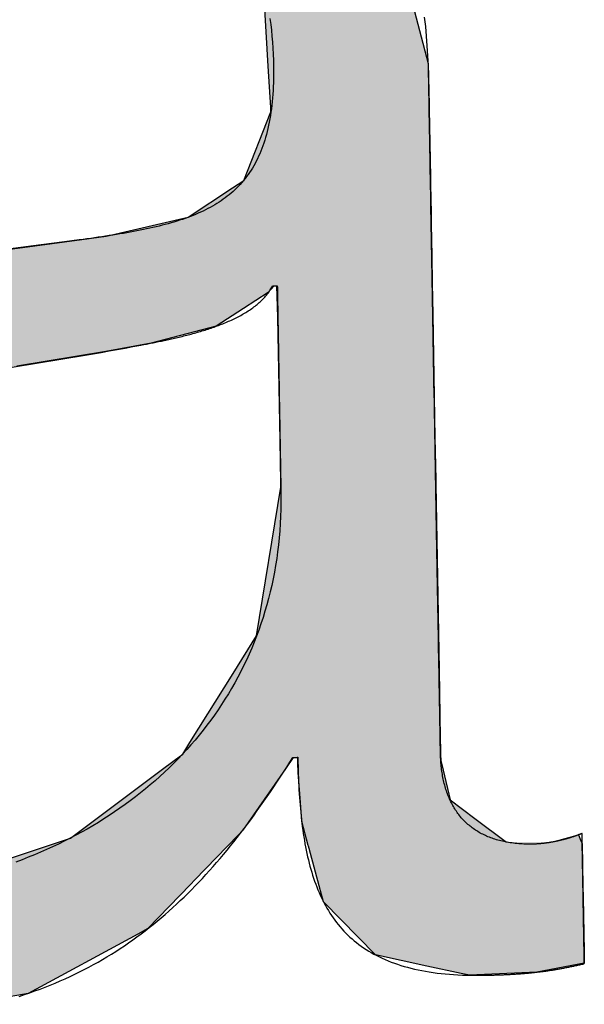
# Model space of a CAD drawing. Extents: x 562 to 7231, y 5817 to 12126.
# Tile 14 of 58: x 3424 to 3447, y 8063 to 8103. Entities that reach past the tile are written whole.
import ezdxf

# ---------------------------------------------------------------- set-up
doc = ezdxf.new("R2010")
doc.units = 0
doc.layers.get('0').update_dxf_attribs({"linetype": 'CONTINUOUS'})
doc.layers.add('LOGO', color=7, linetype='CONTINUOUS')

# ---------------------------------------------------------------- blocks, each defined once
blk = doc.blocks.new('*U39')
at = {"layer": 'LOGO', "color": 30, "linetype": 'CONTINUOUS'}
for p, q in [((42.9977, 5.4375), (42.9777, 5.9174)), ((43.8325, 5.9174), (43.9503, 5.4375)), ((43.008, 5.1916), (42.9977, 5.4375)), ((43.9503, 5.4375), (43.9513, 5.1916)), ((42.8397, 4.7605), (43.009, 5.1662)), ((43.009, 5.1662), (43.008, 5.1916)), ((43.9513, 5.1916), (43.9513, 5.1662)), ((43.9513, 5.1662), (43.9513, 4.7605)), ((42.7719, 4.7171), (42.8397, 4.7605)), ((43.9513, 4.7605), (43.9513, 4.7171)), ((42.5051, 4.5462), (42.7719, 4.7171)), ((43.9513, 4.7171), (43.9513, 4.5462)), ((42.0152, 4.4425), (42.5051, 4.5462)), ((43.9513, 4.5462), (43.9513, 4.4425)), ((41.5159, 4.384), (41.8696, 4.4244)), ((41.8696, 4.4244), (42.0152, 4.4425)), ((43.9513, 4.4425), (43.9513, 4.4244)), ((43.9513, 4.4244), (43.9513, 4.384)), ((40.7292, 4.292), (41.5159, 4.384)), ((43.9513, 4.384), (43.9513, 4.292)), ((43.9513, 4.292), (43.9513, 4.1285)), ((43.009, 4.1285), (42.9745, 4.089)), ((43.0287, 3.9409), (43.0261, 4.1285)), ((43.9513, 4.1285), (43.9513, 3.9409)), ((42.9745, 4.089), (42.8257, 3.9965)), ((42.8257, 3.9965), (42.6612, 3.8942)), ((43.0287, 3.2064), (43.0287, 3.9409)), ((43.9513, 3.9409), (43.9513, 3.2064)), ((42.6612, 3.8942), (42.2718, 3.8005)), ((42.2718, 3.8005), (42.0008, 3.7545)), ((42.0008, 3.7545), (41.4701, 3.6761)), ((43.0287, 2.9576), (43.0287, 3.2064)), ((43.9513, 3.2064), (43.9513, 2.9576)), ((43.0287, 2.9279), (43.0287, 2.9576)), ((43.9513, 2.9576), (43.9513, 2.9279)), ((42.869, 2.0447), (43.0287, 2.9279)), ((43.9513, 2.9279), (43.9513, 2.0447)), ((42.7256, 1.8241), (42.869, 2.0447)), ((43.9513, 2.0447), (43.9513, 1.8241)), ((42.4603, 1.4159), (42.7256, 1.8241)), ((43.9513, 1.8241), (43.9513, 1.4159)), ((42.4168, 1.3489), (42.4603, 1.4159)), ((43.9513, 1.4159), (43.9519, 1.3489)), ((42.2787, 1.249), (42.3731, 1.3173)), ((42.3731, 1.3173), (42.4168, 1.3489)), ((43.0738, 1.3173), (43.0275, 1.249)), ((43.1016, 1.2837), (43.1011, 1.3173)), ((43.9519, 1.3489), (43.9522, 1.3173)), ((43.9522, 1.3173), (43.9525, 1.2837)), ((41.7812, 0.8891), (42.2787, 1.249)), ((43.0275, 1.249), (42.7668, 0.8891)), ((43.1025, 1.2259), (43.1016, 1.2837)), ((43.9525, 1.2837), (43.9649, 1.2259)), ((43.112, 1.0474), (43.1025, 1.2259)), ((43.9649, 1.2259), (44.0033, 1.0474)), ((43.1181, 0.9343), (43.112, 1.0474)), ((44.0033, 1.0474), (44.1494, 0.9343)), ((41.741, 0.86), (41.7812, 0.8891)), ((42.7668, 0.8891), (42.7378, 0.86)), ((43.1545, 0.7905), (43.1181, 0.9343)), ((44.1494, 0.9343), (44.3353, 0.7905)), ((40.9106, 0.5972), (41.741, 0.86)), ((42.7378, 0.86), (42.4756, 0.5972)), ((44.6268, 0.7905), (44.7641, 0.8261)), ((44.7641, 0.8261), (44.7787, 0.7905)), ((43.1555, 0.7866), (43.1545, 0.7905)), ((43.1588, 0.7734), (43.1555, 0.7866)), ((43.2233, 0.5186), (43.1588, 0.7734)), ((44.7787, 0.7905), (44.7803, 0.7866)), ((44.7803, 0.7866), (44.7857, 0.7734)), ((44.7857, 0.7734), (44.7857, 0.5186)), ((42.4756, 0.5972), (42.4493, 0.5708)), ((42.4493, 0.5708), (42.1915, 0.3124)), ((43.2399, 0.453), (43.2233, 0.5186)), ((44.7857, 0.5186), (44.7857, 0.453)), ((43.5432, 0.132), (43.2399, 0.453)), ((44.7857, 0.453), (44.7857, 0.132)), ((42.1915, 0.3124), (42.1307, 0.2809)), ((42.1307, 0.2809), (41.4713, -0.0612)), ((43.848, 0.0604), (43.5432, 0.132)), ((44.7857, 0.132), (44.7857, 0.0604)), ((44.0518, 0.0124), (43.848, 0.0604)), ((44.7857, 0.0604), (44.5022, 0.0124)), ((44.1001, 0.0011), (44.0518, 0.0124)), ((44.5022, 0.0124), (44.1001, 0.0011)), ((41.4713, -0.0612), (41.1114, -0.1199))]:
    blk.add_line(p, q, dxfattribs=at)
at = {"layer": 'LOGO', "color": 30, "linetype": 'CONTINUOUS', "extrusion": (0, 0, -1)}
for points in [[(-42.9777, 5.9174), (-43.9503, 5.4375), (-42.9977, 5.4375)], [(-42.9777, 5.9174), (-43.8325, 5.9174), (-43.9503, 5.4375)], [(-42.9977, 5.4375), (-43.9513, 5.1916), (-43.008, 5.1916)], [(-42.9977, 5.4375), (-43.9503, 5.4375), (-43.9513, 5.1916)], [(-43.009, 5.1662), (-43.9513, 4.7605), (-42.8397, 4.7605)], [(-43.008, 5.1916), (-43.9513, 5.1662), (-43.009, 5.1662)], [(-43.008, 5.1916), (-43.9513, 5.1916), (-43.9513, 5.1662)], [(-43.009, 5.1662), (-43.9513, 5.1662), (-43.9513, 4.7605)], [(-42.8397, 4.7605), (-43.9513, 4.7171), (-42.7719, 4.7171)], [(-42.8397, 4.7605), (-43.9513, 4.7605), (-43.9513, 4.7171)], [(-42.7719, 4.7171), (-43.9513, 4.5462), (-42.5051, 4.5462)], [(-42.7719, 4.7171), (-43.9513, 4.7171), (-43.9513, 4.5462)], [(-42.5051, 4.5462), (-43.9513, 4.4425), (-42.0152, 4.4425)], [(-42.5051, 4.5462), (-43.9513, 4.5462), (-43.9513, 4.4425)], [(-41.8696, 4.4244), (-43.9513, 4.384), (-41.5159, 4.384)], [(-42.0152, 4.4425), (-43.9513, 4.4244), (-41.8696, 4.4244)], [(-41.8696, 4.4244), (-43.9513, 4.4244), (-43.9513, 4.384)], [(-42.0152, 4.4425), (-43.9513, 4.4425), (-43.9513, 4.4244)], [(-41.5159, 4.384), (-43.9513, 4.292), (-40.7292, 4.292)], [(-41.5159, 4.384), (-43.9513, 4.384), (-43.9513, 4.292)], [(-40.7292, 4.292), (-43.9513, 4.1285), (-39.933, 4.1285)], [(-40.7292, 4.292), (-43.9513, 4.292), (-43.9513, 4.1285)], [(-39.933, 4.1285), (-42.9745, 4.089), (-39.7405, 4.089)], [(-39.933, 4.1285), (-43.009, 4.1285), (-42.9745, 4.089)], [(-43.0261, 4.1285), (-43.9513, 3.9409), (-43.0287, 3.9409)], [(-43.0261, 4.1285), (-43.9513, 4.1285), (-43.9513, 3.9409)], [(-39.7405, 4.089), (-42.8257, 3.9965), (-39.2899, 3.9965)], [(-39.7405, 4.089), (-42.9745, 4.089), (-42.8257, 3.9965)], [(-39.2899, 3.9965), (-42.6612, 3.8942), (-39.1234, 3.8942)], [(-39.2899, 3.9965), (-42.8257, 3.9965), (-42.6612, 3.8942)], [(-43.0287, 3.9409), (-43.9513, 3.2064), (-43.0287, 3.2064)], [(-43.0287, 3.9409), (-43.9513, 3.9409), (-43.9513, 3.2064)], [(-39.1234, 3.8942), (-42.2718, 3.8005), (-38.9709, 3.8005)], [(-39.1234, 3.8942), (-42.6612, 3.8942), (-42.2718, 3.8005)], [(-38.9709, 3.8005), (-42.0008, 3.7545), (-38.8961, 3.7545)], [(-38.9709, 3.8005), (-42.2718, 3.8005), (-42.0008, 3.7545)], [(-38.8961, 3.7545), (-42.0008, 3.7545), (-41.4701, 3.6761)], [(-43.0287, 3.2064), (-43.9513, 2.9576), (-43.0287, 2.9576)], [(-43.0287, 3.2064), (-43.9513, 3.2064), (-43.9513, 2.9576)], [(-43.0287, 2.9576), (-43.9513, 2.9279), (-43.0287, 2.9279)], [(-43.0287, 2.9576), (-43.9513, 2.9576), (-43.9513, 2.9279)], [(-43.0287, 2.9279), (-43.9513, 2.0447), (-42.869, 2.0447)], [(-43.0287, 2.9279), (-43.9513, 2.9279), (-43.9513, 2.0447)], [(-42.869, 2.0447), (-43.9513, 1.8241), (-42.7256, 1.8241)], [(-42.869, 2.0447), (-43.9513, 2.0447), (-43.9513, 1.8241)], [(-42.7256, 1.8241), (-43.9513, 1.4159), (-42.4603, 1.4159)], [(-42.7256, 1.8241), (-43.9513, 1.8241), (-43.9513, 1.4159)], [(-42.4603, 1.4159), (-43.9519, 1.3489), (-42.4168, 1.3489)], [(-42.4603, 1.4159), (-43.9513, 1.4159), (-43.9519, 1.3489)], [(-42.3731, 1.3173), (-43.0275, 1.249), (-42.2787, 1.249)], [(-42.4168, 1.3489), (-43.9522, 1.3173), (-42.3731, 1.3173)], [(-42.3731, 1.3173), (-43.0738, 1.3173), (-43.0275, 1.249)], [(-42.4168, 1.3489), (-43.9519, 1.3489), (-43.9522, 1.3173)], [(-43.1011, 1.3173), (-43.9525, 1.2837), (-43.1016, 1.2837)], [(-43.1011, 1.3173), (-43.9522, 1.3173), (-43.9525, 1.2837)], [(-42.2787, 1.249), (-42.7668, 0.8891), (-41.7812, 0.8891)], [(-42.2787, 1.249), (-43.0275, 1.249), (-42.7668, 0.8891)], [(-43.1016, 1.2837), (-43.9649, 1.2259), (-43.1025, 1.2259)], [(-43.1016, 1.2837), (-43.9525, 1.2837), (-43.9649, 1.2259)], [(-43.1025, 1.2259), (-44.0033, 1.0474), (-43.112, 1.0474)], [(-43.1025, 1.2259), (-43.9649, 1.2259), (-44.0033, 1.0474)], [(-43.112, 1.0474), (-44.1494, 0.9343), (-43.1181, 0.9343)], [(-43.112, 1.0474), (-44.0033, 1.0474), (-44.1494, 0.9343)], [(-41.7812, 0.8891), (-42.7378, 0.86), (-41.741, 0.86)], [(-41.7812, 0.8891), (-42.7668, 0.8891), (-42.7378, 0.86)], [(-43.1181, 0.9343), (-44.3353, 0.7905), (-43.1545, 0.7905)], [(-43.1181, 0.9343), (-44.1494, 0.9343), (-44.3353, 0.7905)], [(-41.741, 0.86), (-42.4756, 0.5972), (-40.9106, 0.5972)], [(-41.741, 0.86), (-42.7378, 0.86), (-42.4756, 0.5972)], [(-44.7641, 0.8261), (-44.7787, 0.7905), (-44.6268, 0.7905)], [(-43.1545, 0.7905), (-44.6114, 0.7866), (-43.1555, 0.7866)], [(-43.1545, 0.7905), (-44.3353, 0.7905), (-44.6114, 0.7866)], [(-43.1555, 0.7866), (-44.7857, 0.7734), (-43.1588, 0.7734)], [(-43.1555, 0.7866), (-44.7803, 0.7866), (-44.7857, 0.7734)], [(-43.1588, 0.7734), (-44.7857, 0.5186), (-43.2233, 0.5186)], [(-43.1588, 0.7734), (-44.7857, 0.7734), (-44.7857, 0.5186)], [(-44.6268, 0.7905), (-44.7803, 0.7866), (-44.6114, 0.7866)], [(-44.6268, 0.7905), (-44.7787, 0.7905), (-44.7803, 0.7866)], [(-40.9106, 0.5972), (-42.4493, 0.5708), (-40.152, 0.5708)], [(-40.9106, 0.5972), (-42.4756, 0.5972), (-42.4493, 0.5708)], [(-38.3394, 0.5708), (-42.1915, 0.3124), (-38.5499, 0.3124)], [(-38.3394, 0.5708), (-42.4493, 0.5708), (-42.1915, 0.3124)], [(-43.2233, 0.5186), (-44.7857, 0.453), (-43.2399, 0.453)], [(-43.2233, 0.5186), (-44.7857, 0.5186), (-44.7857, 0.453)], [(-43.2399, 0.453), (-44.7857, 0.132), (-43.5432, 0.132)], [(-43.2399, 0.453), (-44.7857, 0.453), (-44.7857, 0.132)], [(-38.5499, 0.3124), (-42.1307, 0.2809), (-38.5756, 0.2809)], [(-38.5499, 0.3124), (-42.1915, 0.3124), (-42.1307, 0.2809)], [(-38.5756, 0.2809), (-41.4713, -0.0612), (-39.3239, -0.0612)], [(-38.5756, 0.2809), (-42.1307, 0.2809), (-41.4713, -0.0612)], [(-43.5432, 0.132), (-44.7857, 0.0604), (-43.848, 0.0604)], [(-43.5432, 0.132), (-44.7857, 0.132), (-44.7857, 0.0604)], [(-43.848, 0.0604), (-44.5022, 0.0124), (-44.0518, 0.0124)], [(-43.848, 0.0604), (-44.7857, 0.0604), (-44.5022, 0.0124)], [(-44.0518, 0.0124), (-44.5022, 0.0124), (-44.1001, 0.0011)], [(-39.3239, -0.0612), (-41.4713, -0.0612), (-41.1114, -0.1199)]]:
    blk.add_solid(points, dxfattribs=at)
blk = doc.blocks.new('KLAUS')
at = {"layer": 'LOGO'}
for points in [[(43.0127, 5.7212, 0), (43.0166, 5.6871, 0), (43.02, 5.6525, 0), (43.0228, 5.6173, 0), (43.0251, 5.5816, 0), (43.0268, 5.5452, 0), (43.028, 5.5083, 0), (43.0286, 5.4708, 0), (43.0287, 5.4372, 0), (43.0285, 5.412, 0), (43.028, 5.3873, 0), (43.0273, 5.363, 0), (43.0262, 5.3391, 0), (43.0249, 5.3157, 0), (43.0234, 5.2927, 0), (43.0216, 5.2701, 0), (43.0195, 5.248, 0), (43.0172, 5.2263, 0), (43.0146, 5.205, 0), (43.0117, 5.1841, 0), (43.0086, 5.1636, 0), (43.0052, 5.1435, 0), (43.0016, 5.1239, 0), (42.9977, 5.1046, 0), (42.9936, 5.0857, 0), (42.9892, 5.0672, 0), (42.9845, 5.049, 0), (42.9796, 5.0313, 0), (42.9744, 5.0139, 0), (42.969, 4.9969, 0), (42.9633, 4.9802, 0), (42.9574, 4.9639, 0), (42.9512, 4.9479, 0), (42.9447, 4.9323, 0), (42.938, 4.9171, 0), (42.9311, 4.9021, 0), (42.9239, 4.8875, 0), (42.9165, 4.8733, 0), (42.9088, 4.8593, 0), (42.9008, 4.8457, 0), (42.8926, 4.8324, 0), (42.8842, 4.8194, 0), (42.8755, 4.8067, 0), (42.8666, 4.7943, 0), (42.8574, 4.7822, 0), (42.848, 4.7704, 0), (42.8383, 4.7589, 0), (42.8284, 4.7477, 0), (42.8182, 4.7367, 0), (42.8078, 4.7261, 0), (42.7972, 4.7157, 0), (42.7863, 4.7055, 0), (42.7751, 4.6956, 0), (42.7638, 4.686, 0), (42.7522, 4.6766, 0), (42.7403, 4.6675, 0), (42.7282, 4.6586, 0), (42.7159, 4.6499, 0), (42.7033, 4.6415, 0), (42.6905, 4.6333, 0), (42.6775, 4.6253, 0), (42.6642, 4.6176, 0), (42.6507, 4.61, 0), (42.6369, 4.6027, 0), (42.6229, 4.5956, 0), (42.6087, 4.5886, 0), (42.5942, 4.5819, 0), (42.5795, 4.5754, 0), (42.5646, 4.569, 0), (42.5495, 4.5628, 0), (42.5341, 4.5568, 0), (42.5185, 4.551, 0), (42.5026, 4.5454, 0), (42.4865, 4.5399, 0), (42.4702, 4.5345, 0), (42.4537, 4.5293, 0), (42.4369, 4.5243, 0), (42.4199, 4.5194, 0), (42.4027, 4.5147, 0), (42.3853, 4.5101, 0), (42.3676, 4.5056, 0), (42.3497, 4.5012, 0), (42.3316, 4.497, 0), (42.3132, 4.4929, 0), (42.2946, 4.4889, 0), (42.2758, 4.485, 0), (42.2568, 4.4812, 0), (42.2376, 4.4775, 0), (42.2181, 4.4739, 0), (42.1984, 4.4704, 0), (42.1785, 4.4669, 0), (42.1584, 4.4636, 0), (42.1381, 4.4603, 0), (42.1175, 4.4571, 0), (42.0967, 4.454, 0), (42.0757, 4.4509, 0), (42.0545, 4.4479, 0), (42.0331, 4.445, 0), (42.0114, 4.442, 0), (41.9896, 4.4392, 0), (41.9675, 4.4363, 0), (41.9452, 4.4336, 0), (41.9227, 4.4308, 0), (41.9, 4.428, 0), (41.877, 4.4253, 0), (41.8539, 4.4226, 0), (41.8106, 4.4176, 0), (41.7495, 4.4105, 0), (41.6884, 4.4035, 0), (41.6272, 4.3965, 0), (41.5661, 4.3896, 0), (41.505, 4.3828, 0), (41.4439, 4.3759, 0)], [(41.4174, -0.0781, 0), (41.4494, -0.0682, 0), (41.4811, -0.058, 0), (41.5125, -0.0474, 0), (41.5435, -0.0366, 0), (41.5742, -0.0254, 0), (41.6045, -0.0139, 0), (41.6345, -0.0021, 0), (41.6642, 0.0101, 0), (41.6936, 0.0225, 0), (41.7227, 0.0353, 0), (41.7515, 0.0484, 0), (41.78, 0.0618, 0), (41.8082, 0.0755, 0), (41.8361, 0.0895, 0), (41.8637, 0.1039, 0), (41.8911, 0.1185, 0), (41.9182, 0.1335, 0), (41.945, 0.1488, 0), (41.9715, 0.1644, 0), (41.9978, 0.1803, 0), (42.0238, 0.1965, 0), (42.0496, 0.213, 0), (42.0752, 0.2298, 0), (42.1005, 0.2469, 0), (42.1256, 0.2643, 0), (42.1504, 0.2821, 0), (42.175, 0.3001, 0), (42.1994, 0.3184, 0), (42.2236, 0.337, 0), (42.2476, 0.356, 0), (42.2714, 0.3752, 0), (42.295, 0.3947, 0), (42.3184, 0.4146, 0), (42.3416, 0.4347, 0), (42.3646, 0.4551, 0), (42.3874, 0.4758, 0), (42.4101, 0.4968, 0), (42.4326, 0.5181, 0), (42.455, 0.5397, 0), (42.4771, 0.5616, 0), (42.4992, 0.5838, 0), (42.5211, 0.6062, 0), (42.5428, 0.629, 0), (42.5644, 0.652, 0), (42.5859, 0.6753, 0), (42.6072, 0.6989, 0), (42.6284, 0.7228, 0), (42.6495, 0.747, 0), (42.6705, 0.7715, 0), (42.6914, 0.7962, 0), (42.7121, 0.8213, 0), (42.7328, 0.8466, 0), (42.7534, 0.8722, 0), (42.7739, 0.898, 0), (42.7943, 0.9242, 0), (42.8146, 0.9506, 0), (42.8349, 0.9773, 0), (42.855, 1.0043, 0), (42.8752, 1.0316, 0), (42.8952, 1.0591, 0), (42.9152, 1.0869, 0), (42.9352, 1.115, 0), (42.9551, 1.1433, 0), (42.975, 1.172, 0), (42.9949, 1.2008, 0), (43.0147, 1.23, 0), (43.0345, 1.2594, 0), (43.0542, 1.2891, 0), (43.0728, 1.3173, 0), (43.0729, 1.3173, 0), (43.0729, 1.3173, 0), (43.0729, 1.3173, 0), (43.073, 1.3173, 0), (43.0731, 1.3173, 0), (43.0732, 1.3173, 0), (43.0733, 1.3173, 0), (43.0734, 1.3173, 0), (43.0735, 1.3173, 0), (43.0737, 1.3173, 0), (43.0739, 1.3173, 0), (43.0741, 1.3173, 0), (43.0742, 1.3173, 0), (43.0745, 1.3173, 0), (43.0747, 1.3173, 0), (43.0749, 1.3173, 0), (43.0752, 1.3173, 0), (43.0754, 1.3173, 0), (43.0757, 1.3173, 0), (43.076, 1.3173, 0), (43.0763, 1.3173, 0), (43.0766, 1.3173, 0), (43.0769, 1.3173, 0), (43.0772, 1.3173, 0), (43.0776, 1.3173, 0), (43.0779, 1.3173, 0), (43.0783, 1.3173, 0), (43.0786, 1.3173, 0), (43.079, 1.3173, 0), (43.0794, 1.3173, 0), (43.0797, 1.3173, 0), (43.0801, 1.3173, 0), (43.0805, 1.3173, 0), (43.0809, 1.3173, 0), (43.0813, 1.3173, 0), (43.0817, 1.3173, 0), (43.0822, 1.3173, 0), (43.0826, 1.3173, 0), (43.083, 1.3173, 0), (43.0834, 1.3173, 0), (43.0839, 1.3173, 0), (43.0843, 1.3173, 0), (43.0847, 1.3173, 0), (43.0852, 1.3173, 0), (43.0856, 1.3173, 0), (43.086, 1.3173, 0), (43.0865, 1.3173, 0), (43.0869, 1.3173, 0), (43.0874, 1.3173, 0), (43.0878, 1.3173, 0), (43.0883, 1.3173, 0), (43.0887, 1.3173, 0), (43.0891, 1.3173, 0), (43.0896, 1.3173, 0), (43.09, 1.3173, 0), (43.0905, 1.3173, 0), (43.0909, 1.3173, 0), (43.0913, 1.3173, 0), (43.0917, 1.3173, 0), (43.0922, 1.3173, 0), (43.0926, 1.3173, 0), (43.093, 1.3173, 0), (43.0934, 1.3173, 0), (43.0938, 1.3173, 0), (43.0942, 1.3173, 0), (43.0946, 1.3173, 0), (43.095, 1.3173, 0), (43.0954, 1.3173, 0), (43.0957, 1.3173, 0), (43.0961, 1.3173, 0), (43.0965, 1.3173, 0), (43.0968, 1.3173, 0), (43.0972, 1.3173, 0), (43.0975, 1.3173, 0), (43.0978, 1.3173, 0), (43.0981, 1.3173, 0), (43.0984, 1.3173, 0), (43.0987, 1.3173, 0), (43.099, 1.3173, 0), (43.0993, 1.3173, 0), (43.0995, 1.3173, 0), (43.0998, 1.3173, 0), (43.1, 1.3173, 0), (43.1002, 1.3173, 0), (43.1004, 1.3173, 0), (43.1006, 1.3173, 0), (43.1008, 1.3173, 0), (43.101, 1.3173, 0), (43.1011, 1.3173, 0), (43.1013, 1.3173, 0), (43.1014, 1.3173, 0), (43.1015, 1.3173, 0), (43.1016, 1.3173, 0), (43.1017, 1.3173, 0), (43.1017, 1.3173, 0), (43.1018, 1.3173, 0), (43.1018, 1.3173, 0), (43.1018, 1.3116, 0), (43.1019, 1.2875, 0), (43.102, 1.2635, 0), (43.1023, 1.2397, 0), (43.1027, 1.2161, 0), (43.1031, 1.1927, 0), (43.1037, 1.1694, 0), (43.1044, 1.1463, 0), (43.1053, 1.1234, 0), (43.1062, 1.1006, 0), (43.1073, 1.0781, 0), (43.1086, 1.0557, 0), (43.1099, 1.0335, 0), (43.1114, 1.0115, 0), (43.1131, 0.9897, 0), (43.1149, 0.9681, 0), (43.1168, 0.9466, 0), (43.119, 0.9254, 0), (43.1212, 0.9043, 0), (43.1237, 0.8835, 0), (43.1263, 0.8628, 0), (43.1291, 0.8424, 0), (43.1321, 0.8221, 0), (43.1352, 0.8021, 0), (43.1386, 0.7822, 0), (43.1421, 0.7626, 0), (43.1459, 0.7431, 0), (43.1498, 0.7239, 0), (43.1539, 0.7049, 0), (43.1583, 0.6861, 0), (43.1628, 0.6675, 0), (43.1676, 0.6491, 0), (43.1726, 0.631, 0), (43.1778, 0.613, 0), (43.1833, 0.5953, 0), (43.189, 0.5778, 0), (43.1949, 0.5606, 0), (43.2011, 0.5435, 0), (43.2075, 0.5267, 0), (43.2141, 0.5102, 0), (43.221, 0.4938, 0), (43.2282, 0.4777, 0), (43.2356, 0.4618, 0), (43.2433, 0.4462, 0), (43.2513, 0.4308, 0), (43.2596, 0.4156, 0), (43.2681, 0.4007, 0), (43.2769, 0.386, 0), (43.286, 0.3716, 0), (43.2954, 0.3574, 0), (43.305, 0.3434, 0), (43.315, 0.3298, 0), (43.3253, 0.3163, 0), (43.3359, 0.3031, 0), (43.3468, 0.2902, 0), (43.358, 0.2775, 0), (43.3695, 0.2651, 0), (43.3814, 0.253, 0), (43.3936, 0.2411, 0), (43.4061, 0.2294, 0), (43.419, 0.2181, 0), (43.4322, 0.207, 0), (43.4457, 0.1962, 0), (43.4596, 0.1856, 0), (43.4738, 0.1753, 0), (43.4884, 0.1653, 0), (43.5034, 0.1556, 0), (43.5187, 0.1461, 0), (43.5344, 0.1369, 0), (43.5505, 0.128, 0), (43.5669, 0.1194, 0), (43.5838, 0.1111, 0), (43.601, 0.103, 0), (43.6186, 0.0953, 0), (43.6366, 0.0878, 0), (43.655, 0.0806, 0), (43.6738, 0.0737, 0), (43.693, 0.0671, 0), (43.7126, 0.0609, 0), (43.7326, 0.0549, 0), (43.7531, 0.0491, 0), (43.7739, 0.0437, 0), (43.7952, 0.0387, 0), (43.817, 0.0339, 0), (43.8391, 0.0294, 0), (43.8617, 0.0252, 0), (43.8848, 0.0213, 0), (43.9083, 0.0178, 0), (43.9322, 0.0145, 0), (43.9566, 0.0116, 0), (43.9815, 0.009, 0), (44.0068, 0.0067, 0), (44.0326, 0.0047, 0), (44.0589, 0.003, 0), (44.0856, 0.0017, 0), (44.1129, 0.0007, 0), (44.1406, 0, 0), (44.1688, -0.0004, 0), (44.1887, -0.0004, 0), (44.1963, -0.0004, 0), (44.2038, -0.0004, 0), (44.2113, -0.0004, 0), (44.2187, -0.0003, 0), (44.226, -0.0003, 0), (44.2332, -0.0002, 0), (44.2405, -0.0002, 0), (44.2476, -0.0001, 0), (44.2547, 0, 0), (44.2618, 0.0001, 0), (44.2687, 0.0002, 0), (44.2757, 0.0003, 0), (44.2826, 0.0004, 0), (44.2894, 0.0006, 0), (44.2962, 0.0007, 0), (44.3029, 0.0009, 0), (44.3096, 0.0011, 0), (44.3163, 0.0012, 0), (44.3229, 0.0014, 0), (44.3294, 0.0016, 0), (44.336, 0.0018, 0), (44.3424, 0.0021, 0), (44.3489, 0.0023, 0), (44.3553, 0.0026, 0), (44.3616, 0.0028, 0), (44.3679, 0.0031, 0), (44.3742, 0.0034, 0), (44.3804, 0.0037, 0), (44.3867, 0.004, 0), (44.3928, 0.0043, 0), (44.399, 0.0046, 0), (44.4051, 0.005, 0), (44.4112, 0.0053, 0), (44.4172, 0.0057, 0), (44.4232, 0.0061, 0), (44.4292, 0.0064, 0), (44.4352, 0.0069, 0), (44.4411, 0.0073, 0), (44.447, 0.0077, 0), (44.4529, 0.0081, 0), (44.4588, 0.0086, 0), (44.4647, 0.0091, 0), (44.4705, 0.0096, 0), (44.4763, 0.01, 0), (44.4821, 0.0106, 0), (44.4878, 0.0111, 0), (44.4936, 0.0116, 0), (44.4993, 0.0122, 0), (44.5051, 0.0127, 0), (44.5108, 0.0133, 0), (44.5165, 0.0139, 0), (44.5222, 0.0145, 0), (44.5279, 0.0151, 0), (44.5335, 0.0157, 0), (44.5392, 0.0164, 0), (44.5448, 0.0171, 0), (44.5505, 0.0177, 0), (44.5561, 0.0184, 0), (44.5618, 0.0191, 0), (44.5674, 0.0198, 0), (44.573, 0.0206, 0), (44.5787, 0.0213, 0), (44.5843, 0.0221, 0), (44.5899, 0.0229, 0), (44.5956, 0.0237, 0), (44.6012, 0.0245, 0), (44.6069, 0.0253, 0), (44.6125, 0.0261, 0), (44.6182, 0.027, 0), (44.6238, 0.0279, 0), (44.6295, 0.0287, 0), (44.6352, 0.0296, 0), (44.6409, 0.0306, 0), (44.6466, 0.0315, 0), (44.6523, 0.0324, 0), (44.658, 0.0334, 0), (44.6638, 0.0344, 0), (44.6695, 0.0354, 0), (44.6753, 0.0364, 0), (44.6811, 0.0374, 0), (44.6869, 0.0385, 0), (44.6927, 0.0396, 0), (44.6986, 0.0406, 0), (44.7044, 0.0417, 0), (44.7103, 0.0428, 0), (44.7162, 0.044, 0), (44.7222, 0.0451, 0), (44.7281, 0.0463, 0), (44.7341, 0.0475, 0), (44.7402, 0.0487, 0), (44.7462, 0.0499, 0), (44.7523, 0.0511, 0), (44.7584, 0.0524, 0), (44.7645, 0.0537, 0), (44.7707, 0.0549, 0), (44.7769, 0.0563, 0), (44.7832, 0.0576, 0), (44.7857, 0.0582, 0), (44.7857, 0.0587, 0), (44.7857, 0.0597, 0), (44.7857, 0.0612, 0), (44.7857, 0.0631, 0), (44.7857, 0.0654, 0), (44.7857, 0.0682, 0), (44.7857, 0.0714, 0), (44.7857, 0.075, 0), (44.7857, 0.079, 0), (44.7857, 0.0834, 0), (44.7857, 0.0882, 0), (44.7857, 0.0934, 0), (44.7857, 0.0989, 0), (44.7857, 0.1048, 0), (44.7857, 0.111, 0), (44.7857, 0.1175, 0), (44.7857, 0.1244, 0), (44.7857, 0.1316, 0), (44.7857, 0.139, 0), (44.7857, 0.1468, 0), (44.7857, 0.1549, 0), (44.7857, 0.1632, 0), (44.7857, 0.1718, 0), (44.7857, 0.1806, 0), (44.7857, 0.1897, 0), (44.7857, 0.199, 0), (44.7857, 0.2085, 0), (44.7857, 0.2183, 0), (44.7857, 0.2282, 0), (44.7857, 0.2383, 0), (44.7857, 0.2487, 0), (44.7857, 0.2592, 0), (44.7857, 0.2698, 0), (44.7857, 0.2806, 0), (44.7857, 0.2916, 0), (44.7857, 0.3027, 0), (44.7857, 0.3139, 0), (44.7857, 0.3252, 0), (44.7857, 0.3366, 0), (44.7857, 0.3481, 0), (44.7857, 0.3597, 0), (44.7857, 0.3714, 0), (44.7857, 0.3831, 0), (44.7857, 0.3949, 0), (44.7857, 0.4067, 0), (44.7857, 0.4186, 0), (44.7857, 0.4305, 0), (44.7857, 0.4424, 0), (44.7857, 0.4543, 0), (44.7857, 0.4662, 0), (44.7857, 0.478, 0), (44.7857, 0.4899, 0), (44.7857, 0.5017, 0), (44.7857, 0.5135, 0), (44.7857, 0.5252, 0), (44.7857, 0.5368, 0), (44.7857, 0.5484, 0), (44.7857, 0.5599, 0), (44.7857, 0.5713, 0), (44.7857, 0.5826, 0), (44.7857, 0.5937, 0), (44.7857, 0.6048, 0), (44.7857, 0.6157, 0), (44.7857, 0.6264, 0), (44.7857, 0.637, 0), (44.7857, 0.6474, 0), (44.7857, 0.6577, 0), (44.7857, 0.6678, 0), (44.7857, 0.6776, 0), (44.7857, 0.6873, 0), (44.7857, 0.6968, 0), (44.7857, 0.706, 0), (44.7857, 0.715, 0), (44.7857, 0.7237, 0), (44.7857, 0.7322, 0), (44.7857, 0.7405, 0), (44.7857, 0.7484, 0), (44.7857, 0.7561, 0), (44.7857, 0.7635, 0), (44.7857, 0.7705, 0), (44.7857, 0.7773, 0), (44.7857, 0.7837, 0), (44.7857, 0.7898, 0), (44.7857, 0.7955, 0), (44.7857, 0.8009, 0), (44.7857, 0.8059, 0), (44.7857, 0.8106, 0), (44.7857, 0.8149, 0), (44.7857, 0.8187, 0), (44.7857, 0.8222, 0), (44.7857, 0.8253, 0), (44.7857, 0.8279, 0), (44.7857, 0.8301, 0), (44.7857, 0.8318, 0), (44.7857, 0.8331, 0), (44.7857, 0.8339, 0), (44.7857, 0.8343, 0), (44.784, 0.8336, 0), (44.7817, 0.8327, 0), (44.7794, 0.8318, 0), (44.7771, 0.8309, 0), (44.7748, 0.83, 0), (44.7724, 0.8291, 0), (44.77, 0.8282, 0), (44.7675, 0.8274, 0), (44.7651, 0.8265, 0), (44.7626, 0.8256, 0), (44.7601, 0.8247, 0), (44.7576, 0.8238, 0), (44.755, 0.8229, 0), (44.7525, 0.822, 0), (44.7499, 0.8212, 0), (44.7472, 0.8203, 0), (44.7446, 0.8194, 0), (44.7419, 0.8185, 0), (44.7393, 0.8177, 0), (44.7366, 0.8168, 0), (44.7338, 0.8159, 0), (44.7311, 0.8151, 0), (44.7283, 0.8142, 0), (44.7255, 0.8134, 0), (44.7227, 0.8125, 0), (44.7199, 0.8117, 0), (44.7171, 0.8109, 0), (44.7142, 0.81, 0), (44.7114, 0.8092, 0), (44.7085, 0.8084, 0), (44.7056, 0.8076, 0), (44.7027, 0.8068, 0), (44.6997, 0.806, 0), (44.6968, 0.8052, 0), (44.6938, 0.8044, 0), (44.6908, 0.8036, 0), (44.6878, 0.8028, 0), (44.6848, 0.8021, 0), (44.6818, 0.8013, 0), (44.6788, 0.8006, 0), (44.6757, 0.7998, 0), (44.6726, 0.7991, 0), (44.6696, 0.7984, 0), (44.6665, 0.7976, 0), (44.6634, 0.7969, 0), (44.6603, 0.7962, 0), (44.6572, 0.7955, 0), (44.654, 0.7948, 0), (44.6509, 0.7941, 0), (44.6478, 0.7935, 0), (44.6446, 0.7928, 0), (44.6414, 0.7922, 0), (44.6383, 0.7915, 0), (44.6351, 0.7909, 0), (44.6319, 0.7903, 0), (44.6287, 0.7897, 0), (44.6255, 0.7891, 0), (44.6223, 0.7885, 0), (44.6191, 0.7879, 0), (44.6159, 0.7873, 0), (44.6126, 0.7868, 0), (44.6094, 0.7862, 0), (44.6062, 0.7857, 0), (44.6029, 0.7852, 0), (44.5997, 0.7846, 0), (44.5964, 0.7841, 0), (44.5932, 0.7837, 0), (44.5899, 0.7832, 0), (44.5867, 0.7827, 0), (44.5834, 0.7823, 0), (44.5802, 0.7818, 0), (44.5769, 0.7814, 0), (44.5737, 0.781, 0), (44.5704, 0.7806, 0), (44.5672, 0.7802, 0), (44.5639, 0.7799, 0), (44.5606, 0.7795, 0), (44.5574, 0.7792, 0), (44.5541, 0.7789, 0), (44.5509, 0.7786, 0), (44.5476, 0.7783, 0), (44.5444, 0.778, 0), (44.5411, 0.7777, 0), (44.5379, 0.7775, 0), (44.5347, 0.7772, 0), (44.5314, 0.777, 0), (44.5282, 0.7768, 0), (44.525, 0.7766, 0), (44.5218, 0.7765, 0), (44.5185, 0.7763, 0), (44.5153, 0.7762, 0), (44.5121, 0.7761, 0), (44.5089, 0.776, 0), (44.5058, 0.7759, 0), (44.5026, 0.7758, 0), (44.4994, 0.7758, 0), (44.4962, 0.7758, 0), (44.4931, 0.7757, 0), (44.4824, 0.7758, 0), (44.4714, 0.776, 0), (44.4604, 0.7763, 0), (44.4496, 0.7767, 0), (44.4389, 0.7773, 0), (44.4283, 0.778, 0), (44.4179, 0.7788, 0), (44.4076, 0.7798, 0), (44.3973, 0.7808, 0), (44.3872, 0.782, 0), (44.3773, 0.7834, 0), (44.3674, 0.7848, 0), (44.3577, 0.7864, 0), (44.348, 0.7881, 0), (44.3385, 0.7899, 0), (44.3291, 0.7918, 0), (44.3199, 0.7939, 0), (44.3107, 0.7961, 0), (44.3017, 0.7984, 0), (44.2927, 0.8008, 0), (44.2839, 0.8034, 0), (44.2753, 0.806, 0), (44.2667, 0.8088, 0), (44.2582, 0.8117, 0), (44.2499, 0.8147, 0), (44.2417, 0.8179, 0), (44.2336, 0.8212, 0), (44.2256, 0.8245, 0), (44.2177, 0.8281, 0), (44.21, 0.8317, 0), (44.2024, 0.8354, 0), (44.1948, 0.8393, 0), (44.1874, 0.8432, 0), (44.1802, 0.8473, 0), (44.173, 0.8515, 0), (44.1659, 0.8558, 0), (44.159, 0.8603, 0), (44.1522, 0.8648, 0), (44.1455, 0.8695, 0), (44.1389, 0.8743, 0), (44.1324, 0.8792, 0), (44.126, 0.8842, 0), (44.1198, 0.8893, 0), (44.1137, 0.8945, 0), (44.1077, 0.8999, 0), (44.1018, 0.9053, 0), (44.096, 0.9109, 0), (44.0903, 0.9165, 0), (44.0848, 0.9223, 0), (44.0793, 0.9282, 0), (44.074, 0.9342, 0), (44.0688, 0.9403, 0), (44.0637, 0.9466, 0), (44.0587, 0.9529, 0), (44.0538, 0.9593, 0), (44.0491, 0.9659, 0), (44.0445, 0.9725, 0), (44.0399, 0.9793, 0), (44.0355, 0.9862, 0), (44.0312, 0.9932, 0), (44.027, 1.0002, 0), (44.023, 1.0074, 0), (44.019, 1.0147, 0), (44.0152, 1.0221, 0), (44.0114, 1.0296, 0), (44.0078, 1.0372, 0), (44.0043, 1.0449, 0), (44.0009, 1.0528, 0), (43.9977, 1.0607, 0), (43.9945, 1.0687, 0), (43.9914, 1.0768, 0), (43.9885, 1.085, 0), (43.9857, 1.0934, 0), (43.983, 1.1018, 0), (43.9804, 1.1103, 0), (43.9779, 1.1189, 0), (43.9755, 1.1277, 0), (43.9732, 1.1365, 0), (43.9711, 1.1454, 0), (43.969, 1.1544, 0), (43.9671, 1.1636, 0), (43.9653, 1.1728, 0), (43.9636, 1.1821, 0), (43.962, 1.1915, 0), (43.9605, 1.201, 0), (43.9591, 1.2107, 0), (43.9579, 1.2204, 0), (43.9567, 1.2302, 0), (43.9557, 1.2401, 0), (43.9548, 1.2501, 0), (43.954, 1.2602, 0), (43.9532, 1.2703, 0), (43.9527, 1.2806, 0), (43.9522, 1.291, 0), (43.9518, 1.3014, 0), (43.9515, 1.312, 0), (43.9514, 1.3227, 0), (43.9513, 1.3321, 0), (43.9513, 1.3337, 0), (43.9513, 1.3377, 0), (43.9513, 1.3441, 0), (43.9513, 1.3529, 0), (43.9513, 1.3639, 0), (43.9513, 1.3772, 0), (43.9513, 1.3927, 0), (43.9513, 1.4104, 0), (43.9513, 1.4302, 0), (43.9513, 1.452, 0), (43.9513, 1.4758, 0), (43.9513, 1.5015, 0), (43.9513, 1.5292, 0), (43.9513, 1.5587, 0), (43.9513, 1.5899, 0), (43.9513, 1.623, 0), (43.9513, 1.6577, 0), (43.9513, 1.694, 0), (43.9513, 1.7319, 0), (43.9513, 1.7713, 0), (43.9513, 1.8123, 0), (43.9513, 1.8546, 0), (43.9513, 1.8984, 0), (43.9513, 1.9434, 0), (43.9513, 1.9898, 0), (43.9513, 2.0373, 0), (43.9513, 2.0861, 0), (43.9513, 2.1359, 0), (43.9513, 2.1869, 0), (43.9513, 2.2388, 0), (43.9513, 2.2917, 0), (43.9513, 2.3455, 0), (43.9513, 2.4002, 0), (43.9513, 2.4557, 0), (43.9513, 2.512, 0), (43.9513, 2.5689, 0), (43.9513, 2.6266, 0), (43.9513, 2.6848, 0), (43.9513, 2.7436, 0), (43.9513, 2.8029, 0), (43.9513, 2.8626, 0), (43.9513, 2.9228, 0), (43.9513, 2.9833, 0), (43.9513, 3.0441, 0), (43.9513, 3.1051, 0), (43.9513, 3.1663, 0), (43.9513, 3.2277, 0), (43.9513, 3.2892, 0), (43.9513, 3.3507, 0), (43.9513, 3.4122, 0), (43.9513, 3.4736, 0), (43.9513, 3.535, 0), (43.9513, 3.5961, 0), (43.9513, 3.6571, 0), (43.9513, 3.7178, 0), (43.9513, 3.7781, 0), (43.9513, 3.8381, 0), (43.9513, 3.8977, 0), (43.9513, 3.9567, 0), (43.9513, 4.0153, 0), (43.9513, 4.0733, 0), (43.9513, 4.1307, 0), (43.9513, 4.1874, 0), (43.9513, 4.2433, 0), (43.9513, 4.2985, 0), (43.9513, 4.3528, 0), (43.9513, 4.4063, 0), (43.9513, 4.4588, 0), (43.9513, 4.5103, 0), (43.9513, 4.5608, 0), (43.9513, 4.6102, 0), (43.9513, 4.6585, 0), (43.9513, 4.7055, 0), (43.9513, 4.7513, 0), (43.9513, 4.7959, 0), (43.9513, 4.839, 0), (43.9513, 4.8808, 0), (43.9513, 4.9211, 0), (43.9513, 4.96, 0), (43.9513, 4.9972, 0), (43.9513, 5.0329, 0), (43.9513, 5.0669, 0), (43.9513, 5.0992, 0), (43.9513, 5.1297, 0), (43.9513, 5.1585, 0), (43.9513, 5.1853, 0), (43.9513, 5.2103, 0), (43.9513, 5.2333, 0), (43.9513, 5.2543, 0), (43.9513, 5.2732, 0), (43.9513, 5.29, 0), (43.9513, 5.3046, 0), (43.9513, 5.317, 0), (43.9513, 5.3271, 0), (43.9513, 5.3349, 0), (43.9513, 5.3403, 0), (43.9513, 5.3433, 0), (43.9513, 5.3621, 0), (43.9506, 5.4233, 0), (43.949, 5.4834, 0), (43.9465, 5.5426, 0), (43.9431, 5.6008, 0), (43.9389, 5.658, 0), (43.9338, 5.7142, 0)], [(43.0287, 2.9279, 0), (43.0288, 2.8839, 0), (43.0281, 2.8402, 0), (43.0267, 2.7969, 0), (43.0246, 2.754, 0), (43.0217, 2.7114, 0), (43.0181, 2.6692, 0), (43.0138, 2.6273, 0), (43.0088, 2.5858, 0), (43.0031, 2.5446, 0), (42.9967, 2.5038, 0), (42.9896, 2.4634, 0), (42.9819, 2.4234, 0), (42.9735, 2.3837, 0), (42.9644, 2.3444, 0), (42.9546, 2.3054, 0), (42.9442, 2.2669, 0), (42.9332, 2.2287, 0), (42.9215, 2.1909, 0), (42.9092, 2.1535, 0), (42.8963, 2.1164, 0), (42.8827, 2.0798, 0), (42.8686, 2.0435, 0), (42.8538, 2.0076, 0), (42.8384, 1.9722, 0), (42.8225, 1.9371, 0), (42.8059, 1.9024, 0), (42.7888, 1.8681, 0), (42.7711, 1.8342, 0), (42.7528, 1.8007, 0), (42.734, 1.7675, 0), (42.7146, 1.7349, 0), (42.6947, 1.7026, 0), (42.6742, 1.6707, 0), (42.6532, 1.6392, 0), (42.6316, 1.6081, 0), (42.6096, 1.5775, 0), (42.587, 1.5472, 0), (42.5639, 1.5174, 0), (42.5404, 1.488, 0), (42.5163, 1.459, 0), (42.4917, 1.4304, 0), (42.4667, 1.4023, 0), (42.4412, 1.3745, 0), (42.4152, 1.3472, 0), (42.3887, 1.3204, 0), (42.3618, 1.2939, 0), (42.3344, 1.2679, 0), (42.3066, 1.2424, 0), (42.2784, 1.2172, 0), (42.2497, 1.1925, 0), (42.2206, 1.1683, 0), (42.1911, 1.1445, 0), (42.1612, 1.1211, 0), (42.1309, 1.0982, 0), (42.1001, 1.0757, 0), (42.069, 1.0537, 0), (42.0375, 1.0321, 0), (42.0056, 1.011, 0), (41.9734, 0.9903, 0), (41.9408, 0.9701, 0), (41.9078, 0.9503, 0), (41.8745, 0.931, 0), (41.8408, 0.9121, 0), (41.8068, 0.8938, 0), (41.7724, 0.8759, 0), (41.7378, 0.8584, 0), (41.7028, 0.8414, 0), (41.6675, 0.8249, 0), (41.6319, 0.8089, 0), (41.5959, 0.7933, 0), (41.5597, 0.7783, 0), (41.5232, 0.7636, 0), (41.4865, 0.7495, 0), (41.4494, 0.7359, 0), (41.4121, 0.7227, 0)], [(41.4412, 3.672, 0), (41.4898, 3.6789, 0), (41.5385, 3.6858, 0), (41.5871, 3.6927, 0), (41.6356, 3.6996, 0), (41.6841, 3.7066, 0), (41.7326, 3.7137, 0), (41.7809, 3.7208, 0), (41.8292, 3.728, 0), (41.8773, 3.7353, 0), (41.9253, 3.7427, 0), (41.9732, 3.7502, 0), (42.0209, 3.7578, 0), (42.0684, 3.7655, 0), (42.1158, 3.7734, 0), (42.1629, 3.7814, 0), (42.2099, 3.7896, 0), (42.2286, 3.7929, 0), (42.2362, 3.7942, 0), (42.2438, 3.7955, 0), (42.2516, 3.7969, 0), (42.2594, 3.7983, 0), (42.2673, 3.7997, 0), (42.2753, 3.8011, 0), (42.2834, 3.8026, 0), (42.2915, 3.8041, 0), (42.2998, 3.8056, 0), (42.308, 3.8071, 0), (42.3164, 3.8086, 0), (42.3248, 3.8102, 0), (42.3333, 3.8118, 0), (42.3418, 3.8134, 0), (42.3504, 3.8151, 0), (42.3591, 3.8167, 0), (42.3678, 3.8184, 0), (42.3765, 3.8202, 0), (42.3853, 3.822, 0), (42.3941, 3.8238, 0), (42.403, 3.8256, 0), (42.4119, 3.8275, 0), (42.4209, 3.8294, 0), (42.4298, 3.8313, 0), (42.4388, 3.8333, 0), (42.4479, 3.8353, 0), (42.4569, 3.8373, 0), (42.466, 3.8394, 0), (42.4751, 3.8415, 0), (42.4842, 3.8436, 0), (42.4933, 3.8458, 0), (42.5025, 3.8481, 0), (42.5116, 3.8503, 0), (42.5208, 3.8526, 0), (42.5299, 3.855, 0), (42.539, 3.8574, 0), (42.5482, 3.8598, 0), (42.5573, 3.8623, 0), (42.5665, 3.8648, 0), (42.5756, 3.8674, 0), (42.5847, 3.87, 0), (42.5938, 3.8727, 0), (42.6028, 3.8754, 0), (42.6119, 3.8782, 0), (42.6209, 3.8809, 0), (42.6299, 3.8838, 0), (42.6389, 3.8867, 0), (42.6478, 3.8897, 0), (42.6567, 3.8927, 0), (42.6656, 3.8957, 0), (42.6744, 3.8988, 0), (42.6832, 3.902, 0), (42.6919, 3.9052, 0), (42.7006, 3.9085, 0), (42.7092, 3.9118, 0), (42.7178, 3.9152, 0), (42.7263, 3.9187, 0), (42.7348, 3.9222, 0), (42.7432, 3.9257, 0), (42.7515, 3.9293, 0), (42.7598, 3.933, 0), (42.768, 3.9368, 0), (42.7761, 3.9406, 0), (42.7841, 3.9444, 0), (42.7921, 3.9483, 0), (42.8, 3.9523, 0), (42.8078, 3.9564, 0), (42.8155, 3.9605, 0), (42.8231, 3.9647, 0), (42.8307, 3.9689, 0), (42.8381, 3.9732, 0), (42.8455, 3.9776, 0), (42.8527, 3.9821, 0), (42.8598, 3.9866, 0), (42.8669, 3.9912, 0), (42.8738, 3.9958, 0), (42.8806, 4.0005, 0), (42.8873, 4.0053, 0), (42.8939, 4.0102, 0), (42.9004, 4.0152, 0), (42.9068, 4.0202, 0), (42.913, 4.0253, 0), (42.9191, 4.0304, 0), (42.925, 4.0357, 0), (42.9309, 4.041, 0), (42.9366, 4.0464, 0), (42.9422, 4.0518, 0), (42.9476, 4.0574, 0), (42.9529, 4.063, 0), (42.958, 4.0687, 0), (42.963, 4.0745, 0), (42.9678, 4.0804, 0), (42.9725, 4.0864, 0), (42.977, 4.0924, 0), (42.9814, 4.0985, 0), (42.9856, 4.1047, 0), (42.9897, 4.111, 0), (42.9936, 4.1174, 0), (42.9973, 4.1238, 0), (42.9998, 4.1285, 0), (42.9998, 4.1285, 0), (42.9998, 4.1285, 0), (42.9999, 4.1285, 0), (43, 4.1285, 0), (43, 4.1285, 0), (43.0001, 4.1285, 0), (43.0002, 4.1285, 0), (43.0004, 4.1285, 0), (43.0005, 4.1285, 0), (43.0007, 4.1285, 0), (43.0008, 4.1285, 0), (43.001, 4.1285, 0), (43.0012, 4.1285, 0), (43.0014, 4.1285, 0), (43.0016, 4.1285, 0), (43.0018, 4.1285, 0), (43.0021, 4.1285, 0), (43.0023, 4.1285, 0), (43.0026, 4.1285, 0), (43.0029, 4.1285, 0), (43.0032, 4.1285, 0), (43.0034, 4.1285, 0), (43.0038, 4.1285, 0), (43.0041, 4.1285, 0), (43.0044, 4.1285, 0), (43.0047, 4.1285, 0), (43.0051, 4.1285, 0), (43.0054, 4.1285, 0), (43.0058, 4.1285, 0), (43.0061, 4.1285, 0), (43.0065, 4.1285, 0), (43.0069, 4.1285, 0), (43.0072, 4.1285, 0), (43.0076, 4.1285, 0), (43.008, 4.1285, 0), (43.0084, 4.1285, 0), (43.0088, 4.1285, 0), (43.0092, 4.1285, 0), (43.0096, 4.1285, 0), (43.01, 4.1285, 0), (43.0105, 4.1285, 0), (43.0109, 4.1285, 0), (43.0113, 4.1285, 0), (43.0117, 4.1285, 0), (43.0122, 4.1285, 0), (43.0126, 4.1285, 0), (43.013, 4.1285, 0), (43.0134, 4.1285, 0), (43.0139, 4.1285, 0), (43.0143, 4.1285, 0), (43.0147, 4.1285, 0), (43.0152, 4.1285, 0), (43.0156, 4.1285, 0), (43.016, 4.1285, 0), (43.0165, 4.1285, 0), (43.0169, 4.1285, 0), (43.0173, 4.1285, 0), (43.0177, 4.1285, 0), (43.0182, 4.1285, 0), (43.0186, 4.1285, 0), (43.019, 4.1285, 0), (43.0194, 4.1285, 0), (43.0198, 4.1285, 0), (43.0202, 4.1285, 0), (43.0206, 4.1285, 0), (43.021, 4.1285, 0), (43.0214, 4.1285, 0), (43.0217, 4.1285, 0), (43.0221, 4.1285, 0), (43.0225, 4.1285, 0), (43.0228, 4.1285, 0), (43.0232, 4.1285, 0), (43.0235, 4.1285, 0), (43.0239, 4.1285, 0), (43.0242, 4.1285, 0), (43.0245, 4.1285, 0), (43.0248, 4.1285, 0), (43.0251, 4.1285, 0), (43.0254, 4.1285, 0), (43.0257, 4.1285, 0), (43.026, 4.1285, 0), (43.0263, 4.1285, 0), (43.0265, 4.1285, 0), (43.0267, 4.1285, 0), (43.027, 4.1285, 0), (43.0272, 4.1285, 0), (43.0274, 4.1285, 0), (43.0276, 4.1285, 0), (43.0278, 4.1285, 0), (43.0279, 4.1285, 0), (43.0281, 4.1285, 0), (43.0282, 4.1285, 0), (43.0283, 4.1285, 0), (43.0284, 4.1285, 0), (43.0285, 4.1285, 0), (43.0286, 4.1285, 0), (43.0287, 4.1285, 0), (43.0287, 4.1285, 0), (43.0287, 4.1285, 0), (43.0287, 4.1285, 0), (43.0287, 4.1283, 0), (43.0287, 4.1273, 0), (43.0287, 4.1257, 0), (43.0287, 4.1233, 0), (43.0287, 4.1204, 0), (43.0287, 4.1167, 0), (43.0287, 4.1125, 0), (43.0287, 4.1076, 0), (43.0287, 4.1021, 0), (43.0287, 4.0961, 0), (43.0287, 4.0895, 0), (43.0287, 4.0823, 0), (43.0287, 4.0745, 0), (43.0287, 4.0662, 0), (43.0287, 4.0575, 0), (43.0287, 4.0482, 0), (43.0287, 4.0384, 0), (43.0287, 4.0281, 0), (43.0287, 4.0174, 0), (43.0287, 4.0063, 0), (43.0287, 3.9947, 0), (43.0287, 3.9827, 0), (43.0287, 3.9702, 0), (43.0287, 3.9574, 0), (43.0287, 3.9443, 0), (43.0287, 3.9307, 0), (43.0287, 3.9168, 0), (43.0287, 3.9026, 0), (43.0287, 3.8881, 0), (43.0287, 3.8733, 0), (43.0287, 3.8581, 0), (43.0287, 3.8427, 0), (43.0287, 3.8271, 0), (43.0287, 3.8112, 0), (43.0287, 3.795, 0), (43.0287, 3.7786, 0), (43.0287, 3.7621, 0), (43.0287, 3.7453, 0), (43.0287, 3.7284, 0), (43.0287, 3.7113, 0), (43.0287, 3.6941, 0), (43.0287, 3.6767, 0), (43.0287, 3.6592, 0), (43.0287, 3.6416, 0), (43.0287, 3.6239, 0), (43.0287, 3.6061, 0), (43.0287, 3.5883, 0), (43.0287, 3.5704, 0), (43.0287, 3.5525, 0), (43.0287, 3.5346, 0), (43.0287, 3.5167, 0), (43.0287, 3.4987, 0), (43.0287, 3.4809, 0), (43.0287, 3.463, 0), (43.0287, 3.4452, 0), (43.0287, 3.4274, 0), (43.0287, 3.4098, 0), (43.0287, 3.3922, 0), (43.0287, 3.3748, 0), (43.0287, 3.3574, 0), (43.0287, 3.3402, 0), (43.0287, 3.3232, 0), (43.0287, 3.3063, 0), (43.0287, 3.2896, 0), (43.0287, 3.2731, 0), (43.0287, 3.2568, 0), (43.0287, 3.2407, 0), (43.0287, 3.2248, 0), (43.0287, 3.2092, 0), (43.0287, 3.1939, 0), (43.0287, 3.1789, 0), (43.0287, 3.1641, 0), (43.0287, 3.1497, 0), (43.0287, 3.1356, 0), (43.0287, 3.1218, 0), (43.0287, 3.1083, 0), (43.0287, 3.0953, 0), (43.0287, 3.0826, 0), (43.0287, 3.0703, 0), (43.0287, 3.0584, 0), (43.0287, 3.0469, 0), (43.0287, 3.0359, 0), (43.0287, 3.0253, 0), (43.0287, 3.0152, 0), (43.0287, 3.0055, 0), (43.0287, 2.9964, 0), (43.0287, 2.9877, 0), (43.0287, 2.9796, 0), (43.0287, 2.972, 0), (43.0287, 2.965, 0), (43.0287, 2.9585, 0), (43.0287, 2.9526, 0), (43.0287, 2.9473, 0), (43.0287, 2.9426, 0), (43.0287, 2.9386, 0), (43.0287, 2.9351, 0), (43.0287, 2.9323, 0), (43.0287, 2.9302, 0), (43.0287, 2.9288, 0), (43.0287, 2.928, 0), (43.0287, 2.9279, 0), (43.0287, 2.9279, 0), (43.0287, 2.9279, 0), (43.0287, 2.9279, 0), (43.0287, 2.9279, 0), (43.0287, 2.9279, 0), (43.0287, 2.9279, 0), (43.0287, 2.9279, 0), (43.0287, 2.9279, 0), (43.0287, 2.9279, 0), (43.0287, 2.9279, 0), (43.0287, 2.9279, 0), (43.0287, 2.9279, 0), (43.0287, 2.9279, 0), (43.0287, 2.9279, 0), (43.0287, 2.9279, 0), (43.0287, 2.9279, 0), (43.0287, 2.9279, 0), (43.0287, 2.9279, 0), (43.0287, 2.9279, 0), (43.0287, 2.9279, 0), (43.0287, 2.9279, 0), (43.0287, 2.9279, 0), (43.0287, 2.9279, 0), (43.0287, 2.9279, 0), (43.0287, 2.9279, 0), (43.0287, 2.9279, 0), (43.0287, 2.9279, 0), (43.0287, 2.9279, 0), (43.0287, 2.9279, 0), (43.0287, 2.9279, 0), (43.0287, 2.9279, 0), (43.0287, 2.9279, 0), (43.0287, 2.9279, 0), (43.0287, 2.9279, 0), (43.0287, 2.9279, 0), (43.0287, 2.9279, 0), (43.0287, 2.9279, 0), (43.0287, 2.9279, 0), (43.0287, 2.9279, 0), (43.0287, 2.9279, 0), (43.0287, 2.9279, 0), (43.0287, 2.9279, 0), (43.0287, 2.9279, 0), (43.0287, 2.9279, 0), (43.0287, 2.9279, 0), (43.0287, 2.9279, 0), (43.0287, 2.9279, 0), (43.0287, 2.9279, 0), (43.0287, 2.9279, 0), (43.0287, 2.9279, 0), (43.0287, 2.9279, 0), (43.0287, 2.9279, 0), (43.0287, 2.9279, 0), (43.0287, 2.9279, 0), (43.0287, 2.9279, 0), (43.0287, 2.9279, 0), (43.0287, 2.9279, 0), (43.0287, 2.9279, 0), (43.0287, 2.9279, 0), (43.0287, 2.9279, 0), (43.0287, 2.9279, 0), (43.0287, 2.9279, 0), (43.0287, 2.9279, 0), (43.0287, 2.9279, 0), (43.0287, 2.9279, 0), (43.0287, 2.9279, 0), (43.0287, 2.9279, 0), (43.0287, 2.9279, 0), (43.0287, 2.9279, 0), (43.0287, 2.9279, 0), (43.0287, 2.9279, 0), (43.0287, 2.9279, 0), (43.0287, 2.9279, 0), (43.0287, 2.9279, 0), (43.0287, 2.9279, 0), (43.0287, 2.9279, 0), (43.0287, 2.9279, 0), (43.0287, 2.9279, 0), (43.0287, 2.9279, 0), (43.0287, 2.9279, 0), (43.0287, 2.9279, 0), (43.0287, 2.9279, 0), (43.0287, 2.9279, 0), (43.0287, 2.9279, 0), (43.0287, 2.9279, 0), (43.0287, 2.9279, 0), (43.0287, 2.9279, 0), (43.0287, 2.9279, 0), (43.0287, 2.9279, 0), (43.0287, 2.9279, 0), (43.0287, 2.9279, 0), (43.0287, 2.9279, 0), (43.0287, 2.9279, 0), (43.0287, 2.9279, 0), (43.0287, 2.9279, 0), (43.0287, 2.9279, 0), (43.0287, 2.9279, 0), (43.0287, 2.9279, 0), (43.0287, 2.9279, 0), (43.0287, 2.9279, 0)]]:
    blk.add_polyline3d(points, dxfattribs=at)
at = {"layer": 'LOGO', "color": 30, "linetype": 'CONTINUOUS'}
blk.add_blockref('*U39', (0, 0), dxfattribs=at)

msp = doc.modelspace()

# ---------------------------------------------------------------- block references
at = {"xscale": 6.929133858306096, "yscale": 6.929133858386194, "zscale": 6.929133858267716, "rotation": 0.9999999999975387}
msp.add_blockref('KLAUS', (3136.884, 8058.704), dxfattribs=at)

doc.saveas('drawing.dxf')
